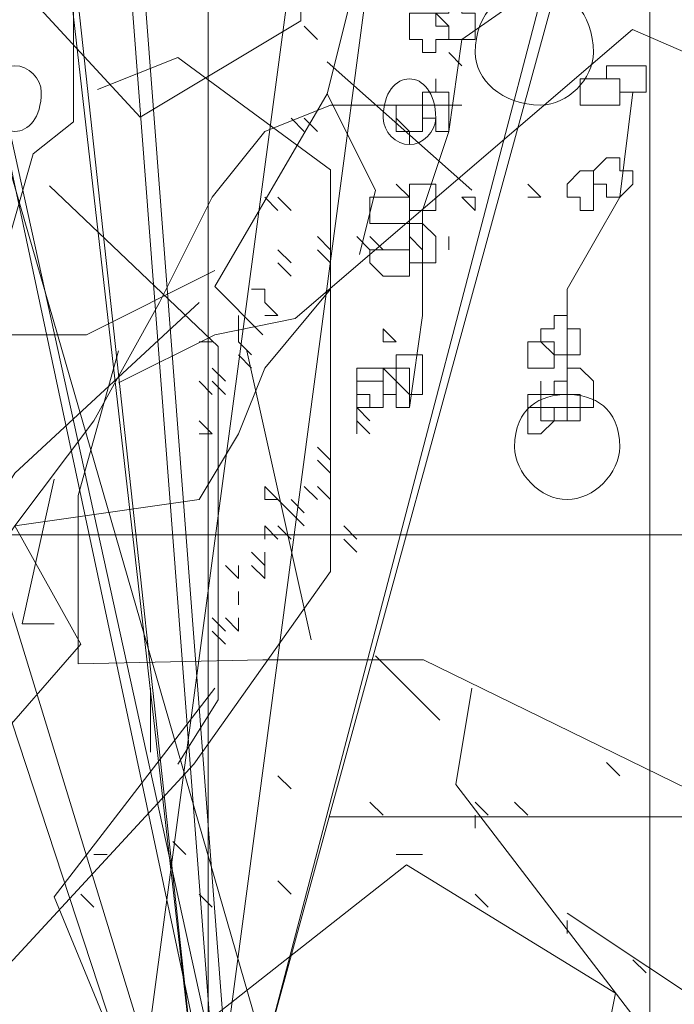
# Model space of a CAD drawing. Header units: millimetres. Extents: x 16698 to 93787, y -21104 to 39413.
# Tile 47 of 256: x 23489.46 to 23497.7, y 9750.88 to 9763.27. Entities that reach past the tile are written whole.
import ezdxf

# ---------------------------------------------------------------- set-up
doc = ezdxf.new("R2010")
doc.units = ezdxf.units.MM
doc.linetypes.add('HIDDEN', pattern=[9.525, 6.35, -3.175])
for name, color, linetype, lineweight in [('!MODUS_OPIS', 3, 'Continuous', 13), ('_MODUS - zielen', 66, 'Continuous', 9), ('Hatch', 4, 'Continuous', 5)]:
    doc.layers.add(name, color=color, linetype=linetype, lineweight=lineweight)

msp = doc.modelspace()

# ---------------------------------------------------------------- hatches: boundary and pattern name
at = {"layer": 'Hatch', "ltscale": 2, "true_color": 0xc7c7c7}
h = msp.add_hatch(dxfattribs=at)
h.set_pattern_fill('GRATE', color=9, scale=7, angle=90)
h.paths.add_polyline_path([(23182.90184, 9824.23322), (23670.94642, 9824.23322), (23670.94642, 9747.23322), (23182.90184, 9747.23322)])

# ---------------------------------------------------------------- linework, layer by layer
at = {"layer": '!MODUS_OPIS', "linetype": 'HIDDEN', "ltscale": 2}
msp.add_lwpolyline([(23639.40184, 9753.23322), (22997.375, 9753.23322)], dxfattribs=at)
at = {"layer": '_MODUS - zielen', "transparency": 33554687}
for points in [[(23493.80805, 9779.62389), (23490.06896, 9774.77291), (23490.06896, 9772.75163), (23490.57441, 9772.34742), (23490.97835, 9770.93258), (23492.99911, 9769.92193), (23492.99911, 9763.2519), (23490.97835, 9762.03903), (23488.5526, 9764.66675), (23486.83427, 9767.09224), (23486.83427, 9772.14519), (23488.75457, 9773.5603), (23489.76548, 9773.15583)], [(23494.86168, 9778.73768), (23491.05602, 9750.27796), (23491.05602, 9750.27796)], [(23494.86168, 9778.73768), (23491.05602, 9750.27796), (23491.05602, 9750.27796)], [(23488.4086, 9778.40675), (23491.71787, 9749.45065), (23491.71787, 9749.45065)], [(23488.57407, 9778.40675), (23491.71787, 9749.45065), (23491.71787, 9749.45065)], [(23495.75733, 9774.2595), (23495.15037, 9773.04676), (23494.34249, 9766.37673), (23493.33171, 9762.33416), (23493.93762, 9761.12141), (23493.73565, 9760.31287)], [(23490.06324, 9774.1047), (23491.88334, 9750.27796), (23491.88334, 9750.27796)], [(23490.2287, 9774.1047), (23492.0488, 9750.27796), (23492.0488, 9750.27796)], [(23495.19261, 9773.93924), (23492.0488, 9750.27796), (23492.0488, 9750.27796)], [(23495.19261, 9773.93924), (23492.0488, 9750.27796), (23492.0488, 9750.27796)], [(23486.75397, 9773.60831), (23491.88334, 9750.27796), (23491.88334, 9750.27796)], [(23486.75397, 9773.60831), (23491.71787, 9750.27796), (23491.71787, 9750.27796)], [(23483.4447, 9772.45007), (23490.72509, 9750.27796), (23490.72509, 9750.27796)], [(23483.4447, 9772.45007), (23490.72509, 9750.27796), (23490.72509, 9750.27796)], [(23486.39871, 9768.85579), (23490.1378, 9764.00481), (23490.1378, 9761.98353), (23489.63234, 9761.57932), (23489.2284, 9760.16448), (23487.20765, 9759.15384), (23487.20765, 9752.48381), (23489.2284, 9751.27093), (23491.65416, 9753.89865), (23493.37249, 9756.32414), (23493.37249, 9761.37709), (23491.45219, 9762.7922), (23490.44128, 9762.38773)], [(23496.35085, 9764.1769), (23492.54519, 9750.27796), (23496.18539, 9764.1769)], [(23496.68178, 9764.1769), (23495.02714, 9763.01865), (23494.86168, 9761.86041), (23494.53075, 9760.86763)], [(23493.20705, 9763.01865), (23493.04158, 9763.18411), (23493.04158, 9763.18411)], [(23493.20705, 9763.01865), (23493.04158, 9763.18411), (23493.04158, 9763.18411)], [(23493.20705, 9763.01865), (23493.04158, 9763.18411), (23493.04158, 9763.18411)], [(23503.33702, 9752.02589), (23503.33702, 9754.65335), (23501.82066, 9761.12141), (23497.17218, 9763.1427), (23492.92671, 9759.50446), (23491.91686, 9759.30223), (23490.70399, 9758.69592)], [(23495.02714, 9762.68772), (23494.86168, 9762.85319), (23494.86168, 9762.85319)], [(23493.33171, 9762.73836), (23495.15037, 9761.12141)], [(23493.33171, 9762.33416), (23491.91686, 9759.90867), (23492.52277, 9759.30223)], [(23497.17817, 9762.3568), (23497.0127, 9761.03309), (23497.0127, 9761.03309)], [(23485.2648, 9750.1125), (23486.09212, 9752.26353), (23486.58851, 9753.25631), (23487.91221, 9754.58001), (23488.4086, 9755.40733), (23489.40139, 9756.8965), (23490.39417, 9758.22021), (23491.22148, 9759.70938), (23491.88334, 9761.03309), (23492.54519, 9761.86041), (23493.37251, 9762.19133), (23494.19983, 9762.19133), (23495.02714, 9762.19133)], [(23493.04158, 9761.86041), (23492.87612, 9762.02587), (23492.87612, 9762.02587)], [(23493.20705, 9761.86041), (23493.04158, 9762.02587), (23493.04158, 9762.02587)], [(23493.20705, 9761.86041), (23493.04158, 9762.02587), (23493.04158, 9762.02587)], [(23494.36529, 9761.86041), (23494.19983, 9762.02587), (23494.19983, 9762.02587)], [(23489.83537, 9761.17512), (23491.95764, 9759.15384), (23491.95764, 9754.70706), (23491.45219, 9753.89865)], [(23494.36529, 9761.03309), (23494.19983, 9761.19855), (23494.19983, 9761.19855)], [(23496.01992, 9761.03309), (23495.85446, 9761.19855), (23495.85446, 9761.19855)], [(23496.01992, 9761.03309), (23495.85446, 9761.19855), (23495.85446, 9761.19855)], [(23492.71065, 9760.86763), (23492.54519, 9761.03309), (23492.54519, 9761.03309)], [(23492.71065, 9760.86763), (23492.54519, 9761.03309), (23492.54519, 9761.03309)], [(23492.87612, 9760.86763), (23492.71065, 9761.03309), (23492.71065, 9761.03309)], [(23492.87612, 9760.86763), (23492.71065, 9761.03309), (23492.71065, 9761.03309)], [(23492.87612, 9760.86763), (23492.71065, 9761.03309), (23492.71065, 9761.03309)], [(23492.87612, 9760.86763), (23492.71065, 9761.03309), (23492.71065, 9761.03309)], [(23495.19261, 9761.03309), (23495.02714, 9761.03309), (23495.02714, 9761.03309)], [(23495.19261, 9760.86763), (23495.02714, 9761.03309), (23495.02714, 9761.03309)], [(23495.19261, 9760.86763), (23495.19261, 9761.03309), (23495.19261, 9761.03309)], [(23495.19261, 9760.86763), (23495.19261, 9761.03309), (23495.19261, 9761.03309)], [(23496.01992, 9761.03309), (23495.85446, 9761.03309), (23495.85446, 9761.03309)], [(23496.01992, 9761.03309), (23495.85446, 9761.03309), (23495.85446, 9761.03309)], [(23496.01992, 9761.03309), (23495.85446, 9761.03309), (23495.85446, 9761.03309)], [(23497.0127, 9761.03309), (23496.35085, 9759.87485), (23496.35085, 9758.22021)], [(23494.53075, 9760.86763), (23494.53075, 9759.54392), (23494.36529, 9758.38567)], [(23493.37251, 9760.37124), (23493.20705, 9760.5367), (23493.20705, 9760.5367)], [(23493.37251, 9760.37124), (23493.37251, 9760.5367), (23493.37251, 9760.5367)], [(23493.8689, 9760.37124), (23493.70344, 9760.5367), (23493.70344, 9760.5367)], [(23493.8689, 9760.37124), (23493.70344, 9760.5367), (23493.70344, 9760.5367)], [(23493.8689, 9760.37124), (23493.70344, 9760.5367), (23493.70344, 9760.5367)], [(23493.8689, 9760.37124), (23493.70344, 9760.5367), (23493.70344, 9760.5367)], [(23493.8689, 9760.37124), (23493.70344, 9760.5367), (23493.70344, 9760.5367)], [(23493.8689, 9760.37124), (23493.70344, 9760.5367), (23493.70344, 9760.5367)], [(23493.8689, 9760.37124), (23493.70344, 9760.5367), (23493.70344, 9760.5367)], [(23493.8689, 9760.37124), (23493.70344, 9760.5367), (23493.70344, 9760.5367)], [(23494.03436, 9760.37124), (23493.8689, 9760.5367), (23493.8689, 9760.5367)], [(23494.03436, 9760.37124), (23493.8689, 9760.5367), (23493.8689, 9760.5367)], [(23494.53075, 9760.37124), (23494.36529, 9760.5367), (23494.36529, 9760.5367)], [(23494.53075, 9760.37124), (23494.36529, 9760.5367), (23494.36529, 9760.5367)], [(23494.53075, 9760.37124), (23494.36529, 9760.5367), (23494.36529, 9760.5367)], [(23494.53075, 9760.37124), (23494.36529, 9760.5367), (23494.36529, 9760.5367)], [(23494.53075, 9760.37124), (23494.36529, 9760.5367), (23494.36529, 9760.5367)], [(23494.86168, 9760.37124), (23494.86168, 9760.5367), (23494.86168, 9760.5367)], [(23494.86168, 9760.37124), (23494.86168, 9760.5367), (23494.86168, 9760.5367)], [(23494.86168, 9760.37124), (23494.86168, 9760.5367), (23494.86168, 9760.5367)], [(23494.86168, 9760.37124), (23494.86168, 9760.5367), (23494.86168, 9760.5367)], [(23494.86168, 9760.37124), (23494.86168, 9760.5367), (23494.86168, 9760.5367)], [(23492.87612, 9760.20577), (23492.71065, 9760.37124), (23492.71065, 9760.37124)], [(23492.87612, 9760.20577), (23492.71065, 9760.37124), (23492.71065, 9760.37124)], [(23492.87612, 9760.20577), (23492.71065, 9760.37124), (23492.71065, 9760.37124)], [(23493.37251, 9760.20577), (23493.20705, 9760.37124), (23493.20705, 9760.37124)], [(23491.91686, 9760.11077), (23490.30005, 9759.30223), (23487.26733, 9759.30223)], [(23492.87612, 9760.04031), (23492.71065, 9760.20577), (23492.71065, 9760.20577)], [(23492.87612, 9760.04031), (23492.71065, 9760.20577), (23492.71065, 9760.20577)], [(23485.2648, 9750.27796), (23487.91221, 9753.09084), (23489.07046, 9754.08362), (23490.2287, 9755.40733), (23489.40139, 9756.8965), (23491.71787, 9757.22743), (23492.21426, 9758.05475), (23492.54519, 9758.88206), (23493.37251, 9759.87485)], [(23492.54519, 9759.87485), (23492.37973, 9759.87485), (23492.37973, 9759.87485)], [(23492.54519, 9759.70938), (23492.54519, 9759.87485), (23492.54519, 9759.87485)], [(23492.54519, 9759.70938), (23492.54519, 9759.87485), (23492.54519, 9759.87485)], [(23485.43026, 9751.10528), (23489.40139, 9757.55836), (23491.71787, 9759.70938)], [(23492.71065, 9759.54392), (23492.54519, 9759.70938), (23492.54519, 9759.70938)], [(23492.71065, 9759.54392), (23492.54519, 9759.70938), (23492.54519, 9759.70938)], [(23492.21426, 9759.37845), (23492.21426, 9759.54392), (23492.21426, 9759.54392)], [(23492.21426, 9759.37845), (23492.21426, 9759.54392), (23492.21426, 9759.54392)], [(23492.71065, 9759.54392), (23492.54519, 9759.54392), (23492.54519, 9759.54392)], [(23492.71065, 9759.54392), (23492.54519, 9759.54392), (23492.54519, 9759.54392)], [(23492.71065, 9759.54392), (23492.54519, 9759.54392), (23492.54519, 9759.54392)], [(23492.71065, 9759.54392), (23492.54519, 9759.54392), (23492.54519, 9759.54392)], [(23492.21426, 9759.21299), (23492.21426, 9759.37845), (23492.21426, 9759.37845)], [(23494.19983, 9759.21299), (23494.03436, 9759.37845), (23494.03436, 9759.37845)], [(23494.03436, 9759.21299), (23494.03436, 9759.37845), (23494.03436, 9759.37845)], [(23494.19983, 9759.21299), (23494.03436, 9759.37845), (23494.03436, 9759.37845)], [(23494.19983, 9759.21299), (23494.03436, 9759.37845), (23494.03436, 9759.37845)], [(23490.70399, 9759.10013), (23490.19853, 9757.28107), (23490.19853, 9755.1588), (23492.52277, 9755.2093), (23494.54446, 9755.2093), (23498.99097, 9753.03653), (23502.6296, 9752.22786), (23503.23551, 9751.82366)], [(23491.88334, 9759.21299), (23491.71787, 9759.21299), (23491.71787, 9759.21299)], [(23492.37973, 9759.04753), (23492.21426, 9759.21299), (23492.21426, 9759.21299)], [(23492.37973, 9759.04753), (23492.21426, 9759.21299), (23492.21426, 9759.21299)], [(23492.37973, 9759.04753), (23492.21426, 9759.21299), (23492.21426, 9759.21299)], [(23492.3208, 9759.10013), (23493.12974, 9755.46202)], [(23494.19983, 9759.21299), (23494.03436, 9759.21299), (23494.03436, 9759.21299)], [(23492.37973, 9758.88206), (23492.21426, 9759.04753), (23492.21426, 9759.04753)], [(23492.0488, 9758.7166), (23491.88334, 9758.88206), (23491.88334, 9758.88206)], [(23491.88334, 9758.55114), (23491.71787, 9758.7166), (23491.71787, 9758.7166)], [(23492.0488, 9758.55114), (23491.88334, 9758.7166), (23491.88334, 9758.7166)], [(23492.0488, 9758.55114), (23491.88334, 9758.7166), (23491.88334, 9758.7166)], [(23492.0488, 9758.55114), (23491.88334, 9758.7166), (23491.88334, 9758.7166)], [(23492.0488, 9758.55114), (23491.88334, 9758.7166), (23491.88334, 9758.7166)], [(23493.8689, 9758.22021), (23493.70344, 9758.38567), (23493.70344, 9758.38567)], [(23493.8689, 9758.22021), (23493.70344, 9758.38567), (23493.70344, 9758.38567)], [(23493.8689, 9758.22021), (23493.70344, 9758.38567), (23493.70344, 9758.38567)], [(23493.8689, 9758.22021), (23493.70344, 9758.38567), (23493.70344, 9758.38567)], [(23493.70344, 9758.22021), (23493.70344, 9758.38567), (23493.70344, 9758.38567)], [(23491.88334, 9758.05475), (23491.71787, 9758.22021), (23491.71787, 9758.22021)], [(23493.8689, 9758.05475), (23493.70344, 9758.22021), (23493.70344, 9758.22021)], [(23493.8689, 9758.05475), (23493.70344, 9758.22021), (23493.70344, 9758.22021)], [(23493.8689, 9758.05475), (23493.70344, 9758.22021), (23493.70344, 9758.22021)], [(23493.70344, 9758.05475), (23493.70344, 9758.22021), (23493.70344, 9758.22021)], [(23493.8689, 9758.05475), (23493.70344, 9758.22021), (23493.70344, 9758.22021)], [(23491.88334, 9758.05475), (23491.71787, 9758.05475), (23491.71787, 9758.05475)], [(23491.88334, 9758.05475), (23491.71787, 9758.05475), (23491.71787, 9758.05475)], [(23493.37251, 9757.72382), (23493.20705, 9757.88928), (23493.20705, 9757.88928)], [(23493.37251, 9757.72382), (23493.20705, 9757.88928), (23493.20705, 9757.88928)], [(23493.37251, 9757.72382), (23493.20705, 9757.88928), (23493.20705, 9757.88928)], [(23493.37251, 9757.72382), (23493.20705, 9757.88928), (23493.20705, 9757.88928)], [(23493.37251, 9757.72382), (23493.20705, 9757.88928), (23493.20705, 9757.88928)], [(23493.37251, 9757.72382), (23493.37251, 9757.88928), (23493.37251, 9757.88928)], [(23493.37251, 9757.55836), (23493.20705, 9757.72382), (23493.20705, 9757.72382)], [(23493.37251, 9757.55836), (23493.20705, 9757.72382), (23493.20705, 9757.72382)], [(23493.37251, 9757.55836), (23493.20705, 9757.72382), (23493.20705, 9757.72382)], [(23493.37251, 9757.55836), (23493.20705, 9757.72382), (23493.20705, 9757.72382)], [(23493.37251, 9757.55836), (23493.20705, 9757.72382), (23493.20705, 9757.72382)], [(23493.37251, 9757.55836), (23493.20705, 9757.72382), (23493.20705, 9757.72382)], [(23493.37251, 9757.55836), (23493.20705, 9757.72382), (23493.20705, 9757.72382)], [(23493.37251, 9757.55836), (23493.37251, 9757.72382), (23493.37251, 9757.72382)], [(23489.89505, 9757.48304), (23489.49111, 9755.66399), (23489.89505, 9755.66399)], [(23492.71065, 9757.22743), (23492.54519, 9757.39289), (23492.54519, 9757.39289)], [(23492.54519, 9757.22743), (23492.54519, 9757.39289), (23492.54519, 9757.39289)], [(23492.71065, 9757.22743), (23492.54519, 9757.39289), (23492.54519, 9757.39289)], [(23493.20705, 9757.22743), (23493.04158, 9757.39289), (23493.04158, 9757.39289)], [(23493.37251, 9757.22743), (23493.20705, 9757.39289), (23493.20705, 9757.39289)], [(23493.37251, 9757.22743), (23493.20705, 9757.39289), (23493.20705, 9757.39289)], [(23493.37251, 9757.22743), (23493.20705, 9757.39289), (23493.20705, 9757.39289)], [(23492.71065, 9757.22743), (23492.54519, 9757.22743), (23492.54519, 9757.22743)], [(23492.87612, 9757.06197), (23492.71065, 9757.22743), (23492.71065, 9757.22743)], [(23493.04158, 9757.06197), (23492.87612, 9757.22743), (23492.87612, 9757.22743)], [(23493.04158, 9757.06197), (23492.87612, 9757.22743), (23492.87612, 9757.22743)], [(23493.04158, 9756.8965), (23492.87612, 9757.06197), (23492.87612, 9757.06197)], [(23492.71065, 9756.73104), (23492.54519, 9756.8965), (23492.54519, 9756.8965)], [(23492.54519, 9756.73104), (23492.54519, 9756.8965), (23492.54519, 9756.8965)], [(23492.71065, 9756.73104), (23492.54519, 9756.8965), (23492.54519, 9756.8965)], [(23492.71065, 9756.73104), (23492.54519, 9756.8965), (23492.54519, 9756.8965)], [(23492.71065, 9756.73104), (23492.54519, 9756.8965), (23492.54519, 9756.8965)], [(23492.87612, 9756.73104), (23492.71065, 9756.8965), (23492.71065, 9756.8965)], [(23492.87612, 9756.73104), (23492.71065, 9756.8965), (23492.71065, 9756.8965)], [(23493.70344, 9756.73104), (23493.53797, 9756.8965), (23493.53797, 9756.8965)], [(23493.70344, 9756.56558), (23493.53797, 9756.73104), (23493.53797, 9756.73104)], [(23493.70344, 9756.56558), (23493.53797, 9756.73104), (23493.53797, 9756.73104)], [(23492.54519, 9756.40011), (23492.37973, 9756.56558), (23492.37973, 9756.56558)], [(23492.54519, 9756.40011), (23492.54519, 9756.56558), (23492.54519, 9756.56558)], [(23492.21426, 9756.23465), (23492.0488, 9756.40011), (23492.0488, 9756.40011)], [(23492.21426, 9756.23465), (23492.0488, 9756.40011), (23492.0488, 9756.40011)], [(23492.21426, 9756.23465), (23492.21426, 9756.40011), (23492.21426, 9756.40011)], [(23492.21426, 9756.23465), (23492.21426, 9756.40011), (23492.21426, 9756.40011)], [(23492.21426, 9756.23465), (23492.21426, 9756.40011), (23492.21426, 9756.40011)], [(23492.21426, 9756.23465), (23492.21426, 9756.40011), (23492.21426, 9756.40011)], [(23492.54519, 9756.23465), (23492.37973, 9756.40011), (23492.37973, 9756.40011)], [(23492.54519, 9756.23465), (23492.54519, 9756.40011), (23492.54519, 9756.40011)], [(23492.21426, 9755.90372), (23492.21426, 9756.06919), (23492.21426, 9756.06919)], [(23492.21426, 9755.90372), (23492.21426, 9756.06919), (23492.21426, 9756.06919)], [(23492.0488, 9755.5728), (23491.88334, 9755.73826), (23491.88334, 9755.73826)], [(23492.0488, 9755.5728), (23491.88334, 9755.73826), (23491.88334, 9755.73826)], [(23492.21426, 9755.5728), (23492.0488, 9755.73826), (23492.0488, 9755.73826)], [(23492.21426, 9755.5728), (23492.21426, 9755.73826), (23492.21426, 9755.73826)], [(23492.21426, 9755.5728), (23492.21426, 9755.73826), (23492.21426, 9755.73826)], [(23492.0488, 9755.40733), (23491.88334, 9755.5728), (23491.88334, 9755.5728)], [(23492.0488, 9755.40733), (23491.88334, 9755.5728), (23491.88334, 9755.5728)], [(23493.93762, 9755.25979), (23494.74643, 9754.45138)], [(23491.91686, 9754.85559), (23489.89505, 9752.22786), (23491.3099, 9748.79173), (23492.80855, 9747.23322)], [(23491.10793, 9754.85559), (23491.10793, 9754.04718)], [(23495.15037, 9754.85559), (23494.9484, 9753.64271), (23497.27264, 9750.61104), (23497.27264, 9747.23322)], [(23497.0127, 9753.7527), (23496.84724, 9753.91816), (23496.84724, 9753.91816)], [(23492.87612, 9753.58723), (23492.71065, 9753.7527), (23492.71065, 9753.7527)], [(23494.03436, 9753.25631), (23493.8689, 9753.42177), (23493.8689, 9753.42177)], [(23495.35807, 9753.25631), (23495.19261, 9753.42177), (23495.19261, 9753.42177)], [(23495.85446, 9753.25631), (23495.689, 9753.42177), (23495.689, 9753.42177)], [(23495.19261, 9753.09084), (23495.19261, 9753.25631), (23495.19261, 9753.25631)], [(23491.55241, 9752.75992), (23491.38695, 9752.92538), (23491.38695, 9752.92538)], [(23484.8304, 9752.83331), (23485.8413, 9752.22687), (23488.06509, 9750.20572), (23489.88388, 9750.00361), (23491.50069, 9750.40782), (23494.33025, 9752.63121), (23496.95798, 9751.01412), (23496.75601, 9750.00361)], [(23490.55963, 9752.75992), (23490.39417, 9752.75992), (23490.39417, 9752.75992)], [(23494.36529, 9752.75992), (23494.19983, 9752.75992), (23494.19983, 9752.75992)], [(23494.53075, 9752.75992), (23494.36529, 9752.75992), (23494.36529, 9752.75992)], [(23492.87612, 9752.26353), (23492.71065, 9752.42899), (23492.71065, 9752.42899)], [(23490.39417, 9752.09806), (23490.2287, 9752.26353), (23490.2287, 9752.26353)], [(23491.88334, 9752.09806), (23491.71787, 9752.26353), (23491.71787, 9752.26353)], [(23495.35807, 9752.09806), (23495.19261, 9752.26353), (23495.19261, 9752.26353)], [(23496.35085, 9751.76714), (23496.35085, 9751.9326), (23496.35085, 9751.9326)], [(23496.35207, 9752.02477), (23499.38373, 9750.00361), (23503.02236, 9746.76958)], [(23497.34363, 9751.27075), (23497.17817, 9751.43621), (23497.17817, 9751.43621)]]:
    msp.add_lwpolyline(points, dxfattribs=at)
for points in [[(23491.05602, 9750.27796), (23485.43026, 9768.64441)], [(23492.54519, 9750.27796), (23488.57407, 9764.01143)], [(23494.86168, 9763.51504), (23494.86168, 9763.34958), (23494.69622, 9763.34958), (23494.69622, 9763.34958), (23494.86168, 9763.18411), (23494.86168, 9763.01865), (23494.86168, 9763.01865), (23495.02714, 9763.01865), (23495.19261, 9763.01865), (23495.19261, 9763.18411), (23495.19261, 9763.34958), (23495.19261, 9763.34958), (23495.02714, 9763.34958), (23495.02714, 9763.51504)], [(23494.53075, 9763.34958), (23494.36529, 9763.34958), (23494.36529, 9763.18411), (23494.36529, 9763.01865), (23494.36529, 9763.01865), (23494.53075, 9763.01865), (23494.53075, 9762.85319), (23494.69622, 9762.85319), (23494.69622, 9762.85319), (23494.69622, 9763.01865), (23494.86168, 9763.01865), (23494.86168, 9763.01865), (23494.86168, 9763.18411), (23494.69622, 9763.18411), (23494.69622, 9763.34958), (23494.69622, 9763.34958)], [(23497.0127, 9762.68772), (23496.84724, 9762.68772), (23496.84724, 9762.52226), (23497.0127, 9762.52226), (23497.0127, 9762.3568), (23497.0127, 9762.3568), (23497.17817, 9762.3568), (23497.34363, 9762.3568), (23497.34363, 9762.52226), (23497.34363, 9762.52226), (23497.34363, 9762.68772), (23497.17817, 9762.68772), (23497.17817, 9762.68772)], [(23494.69622, 9762.3568), (23494.53075, 9762.3568), (23494.53075, 9762.19133), (23494.53075, 9762.19133), (23494.53075, 9762.02587), (23494.69622, 9762.02587), (23494.69622, 9761.86041), (23494.69622, 9761.86041), (23494.86168, 9761.86041), (23494.86168, 9762.02587), (23494.86168, 9762.02587), (23494.86168, 9762.19133), (23494.86168, 9762.19133), (23494.86168, 9762.19133), (23494.86168, 9762.3568), (23494.69622, 9762.3568), (23494.69622, 9762.52226), (23494.69622, 9762.52226)], [(23494.69622, 9762.3568), (23494.53075, 9762.3568), (23494.53075, 9762.19133), (23494.53075, 9762.19133), (23494.53075, 9762.02587), (23494.69622, 9762.02587), (23494.69622, 9761.86041), (23494.69622, 9761.86041), (23494.86168, 9761.86041), (23494.86168, 9762.02587), (23494.86168, 9762.02587), (23494.86168, 9762.19133), (23494.86168, 9762.19133), (23494.86168, 9762.19133), (23494.86168, 9762.3568), (23494.69622, 9762.3568), (23494.69622, 9762.52226), (23494.69622, 9762.52226)], [(23496.68178, 9762.52226), (23496.51631, 9762.52226), (23496.51631, 9762.52226), (23496.51631, 9762.3568), (23496.51631, 9762.19133), (23496.68178, 9762.19133), (23496.68178, 9762.19133), (23496.68178, 9762.19133), (23496.84724, 9762.19133), (23496.84724, 9762.19133), (23497.0127, 9762.19133), (23497.0127, 9762.3568), (23497.0127, 9762.52226), (23496.84724, 9762.52226), (23496.84724, 9762.52226)], [(23494.36529, 9762.19133), (23494.19983, 9762.19133), (23494.19983, 9762.19133), (23494.19983, 9762.02587), (23494.19983, 9761.86041), (23494.19983, 9761.86041), (23494.36529, 9761.86041), (23494.36529, 9761.69494), (23494.36529, 9761.86041), (23494.53075, 9761.86041), (23494.53075, 9761.86041), (23494.53075, 9762.02587), (23494.53075, 9762.19133)], [(23494.36529, 9762.19133), (23494.19983, 9762.19133), (23494.19983, 9762.19133), (23494.19983, 9762.02587), (23494.19983, 9761.86041), (23494.19983, 9761.86041), (23494.36529, 9761.86041), (23494.36529, 9761.69494), (23494.36529, 9761.86041), (23494.53075, 9761.86041), (23494.53075, 9761.86041), (23494.53075, 9762.02587), (23494.53075, 9762.19133)], [(23496.84724, 9761.52948), (23496.68178, 9761.36402), (23496.68178, 9761.19855), (23496.68178, 9761.19855), (23496.84724, 9761.19855), (23496.84724, 9761.03309), (23497.0127, 9761.03309), (23497.0127, 9761.03309), (23497.17817, 9761.19855), (23497.17817, 9761.19855), (23497.17817, 9761.36402), (23497.0127, 9761.36402), (23497.0127, 9761.52948), (23497.0127, 9761.52948)], [(23496.51631, 9761.36402), (23496.35085, 9761.19855), (23496.35085, 9761.19855), (23496.35085, 9761.03309), (23496.35085, 9761.03309), (23496.51631, 9761.03309), (23496.51631, 9760.86763), (23496.68178, 9760.86763), (23496.68178, 9761.03309), (23496.68178, 9761.03309), (23496.68178, 9761.19855), (23496.68178, 9761.19855), (23496.68178, 9761.19855), (23496.68178, 9761.36402)], [(23494.36529, 9761.19855), (23494.36529, 9761.19855), (23494.36529, 9761.19855), (23494.36529, 9761.03309), (23494.36529, 9761.03309), (23494.36529, 9760.86763), (23494.36529, 9760.86763), (23494.53075, 9760.86763), (23494.69622, 9760.86763), (23494.69622, 9761.03309), (23494.69622, 9761.03309), (23494.69622, 9761.19855), (23494.53075, 9761.19855)], [(23494.03436, 9761.03309), (23493.8689, 9761.03309), (23493.8689, 9760.86763), (23493.8689, 9760.70216), (23494.03436, 9760.70216), (23494.03436, 9760.70216), (23494.03436, 9760.70216), (23494.19983, 9760.70216), (23494.36529, 9760.70216), (23494.36529, 9760.70216), (23494.36529, 9760.86763), (23494.36529, 9761.03309), (23494.19983, 9761.03309)], [(23494.36529, 9760.70216), (23494.36529, 9760.70216), (23494.36529, 9760.5367), (23494.36529, 9760.37124), (23494.36529, 9760.37124), (23494.36529, 9760.20577), (23494.36529, 9760.20577), (23494.53075, 9760.20577), (23494.69622, 9760.20577), (23494.69622, 9760.37124), (23494.69622, 9760.37124), (23494.69622, 9760.5367), (23494.53075, 9760.70216)], [(23494.03436, 9760.37124), (23493.8689, 9760.37124), (23493.8689, 9760.37124), (23493.8689, 9760.20577), (23494.03436, 9760.04031), (23494.03436, 9760.04031), (23494.19983, 9760.04031), (23494.36529, 9760.04031), (23494.36529, 9760.20577), (23494.36529, 9760.37124), (23494.19983, 9760.37124)], [(23496.18539, 9759.54392), (23496.18539, 9759.37845), (23496.01992, 9759.37845), (23496.01992, 9759.21299), (23496.01992, 9759.21299), (23496.18539, 9759.21299), (23496.18539, 9759.04753), (23496.35085, 9759.04753), (23496.35085, 9759.04753), (23496.51631, 9759.04753), (23496.51631, 9759.21299), (23496.51631, 9759.21299), (23496.51631, 9759.37845), (23496.35085, 9759.37845), (23496.35085, 9759.54392), (23496.35085, 9759.54392)], [(23495.85446, 9759.21299), (23495.85446, 9759.21299), (23495.85446, 9759.21299), (23495.85446, 9759.04753), (23495.85446, 9758.88206), (23495.85446, 9758.88206), (23495.85446, 9758.88206), (23496.01992, 9758.88206), (23496.01992, 9758.88206), (23496.01992, 9758.88206), (23496.18539, 9758.88206), (23496.18539, 9759.04753), (23496.01992, 9759.21299), (23496.01992, 9759.21299), (23496.01992, 9759.21299)], [(23494.19983, 9759.04753), (23494.19983, 9758.88206), (23494.19983, 9758.88206), (23494.19983, 9758.7166), (23494.36529, 9758.55114), (23494.36529, 9758.55114), (23494.53075, 9758.55114), (23494.53075, 9758.7166), (23494.53075, 9758.88206), (23494.53075, 9758.88206), (23494.53075, 9759.04753), (23494.36529, 9759.04753), (23494.36529, 9759.04753)], [(23493.8689, 9758.88206), (23493.8689, 9758.88206), (23493.70344, 9758.88206), (23493.70344, 9758.7166), (23493.70344, 9758.55114), (23493.8689, 9758.55114), (23493.8689, 9758.38567), (23494.03436, 9758.38567), (23494.03436, 9758.38567), (23494.03436, 9758.55114), (23494.19983, 9758.55114), (23494.19983, 9758.55114), (23494.19983, 9758.7166), (23494.03436, 9758.88206), (23494.03436, 9758.88206)], [(23494.03436, 9758.88206), (23494.03436, 9758.88206), (23494.03436, 9758.88206), (23494.03436, 9758.7166), (23494.03436, 9758.55114), (23494.03436, 9758.55114), (23494.03436, 9758.55114), (23494.19983, 9758.55114), (23494.19983, 9758.38567), (23494.36529, 9758.38567), (23494.36529, 9758.55114), (23494.36529, 9758.55114), (23494.36529, 9758.55114), (23494.36529, 9758.7166), (23494.36529, 9758.88206), (23494.36529, 9758.88206), (23494.19983, 9758.88206)], [(23496.35085, 9758.88206), (23496.35085, 9758.7166), (23496.18539, 9758.7166), (23496.18539, 9758.55114), (23496.35085, 9758.55114), (23496.35085, 9758.55114), (23496.35085, 9758.38567), (23496.35085, 9758.38567), (23496.51631, 9758.38567), (23496.68178, 9758.38567), (23496.68178, 9758.55114), (23496.68178, 9758.55114), (23496.68178, 9758.7166), (23496.51631, 9758.88206)], [(23493.70344, 9758.7166), (23493.70344, 9758.7166), (23493.70344, 9758.55114), (23493.70344, 9758.55114), (23493.70344, 9758.38567), (23493.70344, 9758.38567), (23493.8689, 9758.38567), (23494.03436, 9758.38567), (23494.03436, 9758.38567), (23494.03436, 9758.38567), (23494.03436, 9758.55114), (23494.03436, 9758.55114), (23494.03436, 9758.7166), (23493.8689, 9758.7166)], [(23496.01992, 9758.55114), (23495.85446, 9758.55114), (23495.85446, 9758.55114), (23495.85446, 9758.38567), (23495.85446, 9758.38567), (23496.01992, 9758.38567), (23496.01992, 9758.22021), (23496.01992, 9758.22021), (23496.18539, 9758.22021), (23496.18539, 9758.38567), (23496.35085, 9758.38567), (23496.35085, 9758.38567), (23496.35085, 9758.55114), (23496.18539, 9758.55114), (23496.01992, 9758.55114), (23496.01992, 9758.7166), (23496.01992, 9758.7166)], [(23495.85446, 9758.55114), (23495.85446, 9758.38567), (23495.85446, 9758.38567), (23495.85446, 9758.22021), (23495.85446, 9758.05475), (23495.85446, 9758.05475), (23496.01992, 9758.05475), (23496.01992, 9758.05475), (23496.01992, 9758.05475), (23496.18539, 9758.22021), (23496.18539, 9758.38567), (23496.01992, 9758.38567), (23496.01992, 9758.38567), (23496.01992, 9758.55114)], [(23496.18539, 9758.55114), (23496.01992, 9758.55114), (23496.01992, 9758.55114), (23496.01992, 9758.38567), (23496.01992, 9758.38567), (23496.18539, 9758.38567), (23496.18539, 9758.22021), (23496.35085, 9758.22021), (23496.35085, 9758.22021), (23496.51631, 9758.22021), (23496.51631, 9758.38567), (23496.51631, 9758.38567), (23496.51631, 9758.55114), (23496.35085, 9758.55114), (23496.35085, 9758.55114)]]:
    msp.add_lwpolyline(points, close=True, dxfattribs=at)
for points in [[(23496.68178, 9762.85319), (23496.68178, 9763.34958), (23496.35085, 9763.6805), (23496.01992, 9763.6805), (23496.01992, 9763.6805), (23495.52353, 9763.6805), (23495.19261, 9763.34958), (23495.19261, 9762.85319), (23495.19261, 9762.85319), (23495.19261, 9762.52226), (23495.52353, 9762.19133), (23496.01992, 9762.19133), (23496.01992, 9762.19133), (23496.35085, 9762.19133), (23496.68178, 9762.52226), (23496.68178, 9762.85319)], [(23489.73231, 9762.3568), (23489.73231, 9762.52226), (23489.56685, 9762.68772), (23489.40139, 9762.68772), (23489.40139, 9762.68772), (23489.23592, 9762.68772), (23489.07046, 9762.52226), (23489.07046, 9762.3568), (23489.07046, 9762.3568), (23489.07046, 9762.02587), (23489.23592, 9761.86041), (23489.40139, 9761.86041), (23489.40139, 9761.86041), (23489.56685, 9761.86041), (23489.73231, 9762.02587), (23489.73231, 9762.3568)], [(23494.69622, 9762.02587), (23494.69622, 9762.3568), (23494.53075, 9762.52226), (23494.36529, 9762.52226), (23494.36529, 9762.52226), (23494.19983, 9762.52226), (23494.03436, 9762.3568), (23494.03436, 9762.02587), (23494.03436, 9762.02587), (23494.03436, 9761.86041), (23494.19983, 9761.69494), (23494.36529, 9761.69494), (23494.36529, 9761.69494), (23494.53075, 9761.69494), (23494.69622, 9761.86041), (23494.69622, 9762.02587)], [(23497.0127, 9757.88928), (23497.0127, 9758.38567), (23496.68178, 9758.55114), (23496.35085, 9758.55114), (23496.35085, 9758.55114), (23496.01992, 9758.55114), (23495.689, 9758.38567), (23495.689, 9757.88928), (23495.689, 9757.88928), (23495.689, 9757.55836), (23496.01992, 9757.22743), (23496.35085, 9757.22743), (23496.35085, 9757.22743), (23496.68178, 9757.22743), (23497.0127, 9757.55836), (23497.0127, 9757.88928)]]:
    msp.add_open_spline(points, degree=3, knots=[0, 0, 0, 0, 0.0625, 0.0625, 0.0625, 0.062501, 0.125, 0.125, 0.125, 0.125001, 0.1875, 0.1875, 0.1875, 0.187501, 1, 1, 1, 1], dxfattribs=at)

doc.saveas('drawing.dxf')
